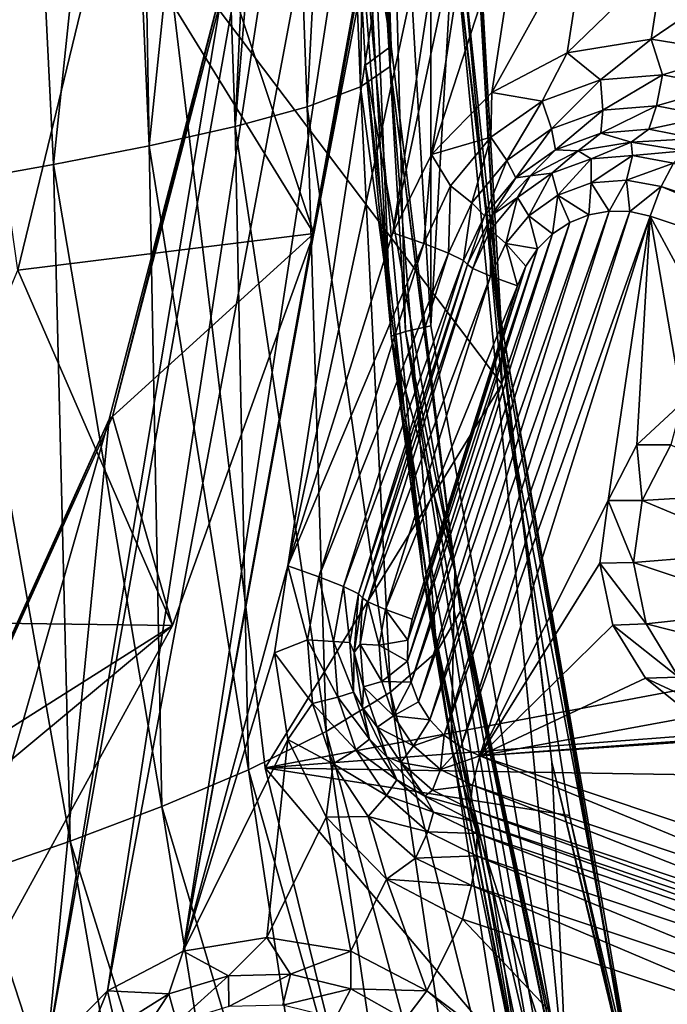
# Model space of a CAD drawing. Header units: metres. Extents: x -237 to 25, y -25 to 25.
# Tile 58 of 165: x -213.52 to -211.67, y -4.24 to -1.43. Entities that reach past the tile are written whole.
import ezdxf

# ---------------------------------------------------------------- set-up
doc = ezdxf.new("R2010")
doc.units = ezdxf.units.M
doc.layers.add('solid_10481232', color=7, linetype='CONTINUOUS')

msp = doc.modelspace()

# ---------------------------------------------------------------- linework, layer by layer
at = {"layer": 'solid_10481232'}
for points in [[(-212.349014, 2.305084, 194.776123), (-212.481339, -0.000694, 194.676453), (-212.348923, -2.306059, 194.776291)], [(-212.284149, -1.177242, 194.825073), (-212.349014, 2.305084, 194.776123), (-212.348923, -2.306059, 194.776291)], [(-212.346085, 1.816949, 81.747589), (-213.443817, -4.38144, 82.021286), (-212.936539, -1.306627, 81.894806)], [(-212.346085, 1.816949, 81.747589), (-213.271378, -4.203956, 81.978294), (-213.443817, -4.38144, 82.021286)], [(-212.346085, 1.816949, 81.747589), (-212.174393, 1.640318, 81.704781), (-213.271378, -4.203956, 81.978294)], [(-212.174393, 1.640318, 81.704781), (-213.05513, -4.090651, 81.924377), (-213.271378, -4.203956, 81.978294)], [(-212.174393, 1.640318, 81.704781), (-212.181824, 0.748102, 81.706635), (-213.05513, -4.090651, 81.924377)], [(-212.181824, 0.748102, 81.706635), (-212.220108, 0.500048, 81.716179), (-213.05513, -4.090651, 81.924377)], [(-212.220108, 0.500048, 81.716179), (-212.756714, -2.991627, 81.849968), (-213.05513, -4.090651, 81.924377)], [(-212.220108, 0.500048, 81.716179), (-212.220108, -0.499952, 81.716179), (-212.756714, -2.991627, 81.849968)], [(-212.461624, -2.336107, 194.592453), (-212.596069, 0.000237, 194.48996), (-212.58017, -0.773837, 194.388367)], [(-212.55658, -0.000243, 194.593628), (-212.596069, 0.000237, 194.48996), (-212.461624, -2.336107, 194.592453)], [(-213.516449, -0.000238, 187.59108), (-213.595642, -0.000214, 187.276398), (-213.711975, -1.896844, 186.354843)], [(-213.424728, -1.845999, 187.508011), (-213.516449, -0.000238, 187.59108), (-213.711975, -1.896844, 186.354843)], [(-213.231659, -0.000318, 188.767838), (-213.516449, -0.000238, 187.59108), (-213.424728, -1.845999, 187.508011)], [(-213.152298, -1.792824, 188.664001), (-213.231659, -0.000318, 188.767838), (-213.424728, -1.845999, 187.508011)], [(-213.182953, -0.000331, 188.978699), (-213.231659, -0.000318, 188.767838), (-213.152298, -1.792824, 188.664001)], [(-212.966827, -0.000383, 189.968185), (-213.182953, -0.000331, 188.978699), (-213.152298, -1.792824, 188.664001)], [(-212.907013, -1.737672, 189.801895), (-212.966827, -0.000383, 189.968185), (-213.152298, -1.792824, 188.664001)], [(-212.825241, -0.000421, 190.689926), (-212.966827, -0.000383, 189.968185), (-212.907013, -1.737672, 189.801895)], [(-212.763412, -0.000443, 191.036026), (-212.825241, -0.000421, 190.689926), (-212.907013, -1.737672, 189.801895)], [(-212.70163, -1.681065, 190.901215), (-212.763412, -0.000443, 191.036026), (-212.907013, -1.737672, 189.801895)], [(-212.612671, -0.000557, 192.043793), (-212.763412, -0.000443, 191.036026), (-212.70163, -1.681065, 190.901215)], [(-212.549469, -1.623667, 191.942032), (-212.612671, -0.000557, 192.043793), (-212.70163, -1.681065, 190.901215)], [(-212.526535, -0.0007, 193.002533), (-212.612671, -0.000557, 192.043793), (-212.549469, -1.623667, 191.942032)], [(-212.52655, -0.000577, 193.823837), (-212.461945, -1.508454, 193.769272), (-212.58017, -0.773837, 194.388367)], [(-212.420303, -2.322566, 194.698746), (-212.55658, -0.000243, 194.593628), (-212.461624, -2.336107, 194.592453)], [(-212.481339, -0.000694, 194.676453), (-212.55658, -0.000243, 194.593628), (-212.420303, -2.322566, 194.698746)], [(-212.464111, -1.566083, 192.90448), (-212.526535, -0.0007, 193.002533), (-212.549469, -1.623667, 191.942032)], [(-212.515259, -0.00069, 193.432739), (-212.461945, -1.508454, 193.769272), (-212.52655, -0.000577, 193.823837)], [(-212.515259, -0.00069, 193.432739), (-212.526535, -0.0007, 193.002533), (-212.464111, -1.566083, 192.90448)], [(-212.515259, -0.00069, 193.432739), (-212.464111, -1.566083, 192.90448), (-212.461945, -1.508454, 193.769272)], [(-212.348923, -2.306059, 194.776291), (-212.481339, -0.000694, 194.676453), (-212.420303, -2.322566, 194.698746)], [(-212.155655, -2.293785, 194.938599), (-212.286118, -0.009636, 194.840256), (-212.284149, -1.177242, 194.825073)], [(-212.278946, -0.009636, 194.891647), (-212.286118, -0.009636, 194.840256), (-212.155655, -2.293785, 194.938599)], [(-212.278946, -0.009636, 194.891647), (-212.155655, -2.293785, 194.938599), (-212.148788, -2.288568, 194.989761)], [(-212.278946, -0.009636, 194.891647), (-212.148788, -2.288568, 194.989761), (-212.261292, -1.226782, 194.967392)], [(-212.220108, -0.499952, 81.716179), (-212.456879, -2.040571, 81.775215), (-212.756714, -2.991627, 81.849968)], [(-212.220108, -0.499952, 81.716179), (-212.181824, -0.748006, 81.706635), (-212.456879, -2.040571, 81.775215)], [(-212.181824, -0.748006, 81.706635), (-212.346085, -1.816853, 81.747589), (-212.456879, -2.040571, 81.775215)], [(-212.181824, -0.748006, 81.706635), (-212.071487, -0.970671, 81.679131), (-212.346085, -1.816853, 81.747589)], [(-212.371628, -3.014302, 194.544998), (-212.58017, -0.773837, 194.388367), (-212.534897, -1.562345, 194.421036)], [(-212.461945, -1.508454, 193.769272), (-212.534897, -1.562345, 194.421036), (-212.58017, -0.773837, 194.388367)], [(-212.461624, -2.336107, 194.592453), (-212.58017, -0.773837, 194.388367), (-212.371628, -3.014302, 194.544998)], [(-213.270157, -1.087999, 83.834778), (-212.457062, -0.872888, 83.63205), (-212.682724, -2.042565, 83.688309)], [(-212.682724, -2.042565, 83.688309), (-212.457062, -0.872888, 83.63205), (-212.928909, -1.302313, 81.999847)], [(-212.071487, -0.970671, 81.679131), (-212.174393, -1.640222, 81.704781), (-212.346085, -1.816853, 81.747589)], [(-212.071487, -0.970671, 81.679131), (-211.90062, -1.146783, 81.63652), (-212.174393, -1.640222, 81.704781)], [(-204.458817, -1.99569, 202.600098), (-204.680573, -1.019234, 202.432968), (-213.105362, -1.20156, 196.084442)], [(-213.656067, -1.234503, 82.3937), (-213.270157, -1.087999, 83.834778), (-213.526917, -2.147571, 83.898796)], [(-213.526917, -2.147571, 83.898796), (-213.270157, -1.087999, 83.834778), (-212.682724, -2.042565, 83.688309)], [(-211.90062, -1.146783, 81.63652), (-211.959076, -1.527152, 81.6511), (-212.174393, -1.640222, 81.704781)], [(-211.90062, -1.146783, 81.63652), (-211.68457, -1.260488, 81.582657), (-211.959076, -1.527152, 81.6511)], [(-212.284149, -1.177242, 194.825073), (-212.348923, -2.306059, 194.776291), (-211.956238, -4.56106, 195.072235)], [(-212.003036, -3.551657, 195.036957), (-212.284149, -1.177242, 194.825073), (-211.956238, -4.56106, 195.072235)], [(-212.155655, -2.293785, 194.938599), (-212.284149, -1.177242, 194.825073), (-212.003036, -3.551657, 195.036957)], [(-213.105362, -1.20156, 196.084442), (-212.261292, -1.226782, 194.967392), (-212.145981, -2.472935, 195.054306)], [(-212.82103, -3.567304, 196.298737), (-213.105362, -1.20156, 196.084442), (-212.145981, -2.472935, 195.054306)], [(-204.458817, -1.99569, 202.600098), (-213.105362, -1.20156, 196.084442), (-212.82103, -3.567304, 196.298737)], [(-212.148788, -2.288568, 194.989761), (-212.145981, -2.472935, 195.054306), (-212.261292, -1.226782, 194.967392)], [(-211.68457, -1.260488, 81.582657), (-211.719498, -1.487819, 81.591362), (-211.959076, -1.527152, 81.6511)], [(-211.68457, -1.260488, 81.582657), (-211.443878, -1.299952, 81.522644), (-211.719498, -1.487819, 81.591362)], [(-213.266083, -2.573042, 81.976974), (-212.936539, -1.306627, 81.894806), (-213.443817, -4.38144, 82.021286)], [(-213.257217, -2.565103, 82.081703), (-212.936539, -1.306627, 81.894806), (-213.266083, -2.573042, 81.976974)], [(-213.257217, -2.565103, 82.081703), (-212.928909, -1.302313, 81.999847), (-212.936539, -1.306627, 81.894806)], [(-212.682724, -2.042565, 83.688309), (-212.928909, -1.302313, 81.999847), (-213.257217, -2.565103, 82.081703)], [(-211.443878, -1.299952, 81.522644), (-211.47876, -1.526939, 81.531342), (-211.719498, -1.487819, 81.591362)], [(-211.863907, -1.603779, 81.609428), (-211.959076, -1.527152, 81.6511), (-211.719498, -1.487819, 81.591362)], [(-211.863907, -1.603779, 81.609428), (-211.719498, -1.487819, 81.591362), (-211.687332, -1.589456, 81.565399)], [(-211.687332, -1.589456, 81.565399), (-211.719498, -1.487819, 81.591362), (-211.47876, -1.526939, 81.531342)], [(-212.461945, -1.508454, 193.769272), (-212.28006, -3.005755, 193.800873), (-212.534897, -1.562345, 194.421036)], [(-212.464111, -1.566083, 192.90448), (-212.28006, -3.005755, 193.800873), (-212.461945, -1.508454, 193.769272)], [(-212.030884, -1.664715, 81.651054), (-212.174393, -1.640222, 81.704781), (-211.959076, -1.527152, 81.6511)], [(-212.030884, -1.664715, 81.651054), (-211.959076, -1.527152, 81.6511), (-211.863907, -1.603779, 81.609428)], [(-211.687332, -1.589456, 81.565399), (-211.47876, -1.526939, 81.531342), (-211.513168, -1.622723, 81.52198)], [(-212.464111, -1.566083, 192.90448), (-212.549469, -1.623667, 191.942032), (-212.331116, -3.236349, 191.876312)], [(-212.371628, -3.014302, 194.544998), (-212.534897, -1.562345, 194.421036), (-212.459274, -2.347367, 194.476013)], [(-212.28006, -3.005755, 193.800873), (-212.459274, -2.347367, 194.476013), (-212.534897, -1.562345, 194.421036)], [(-212.263687, -3.12086, 192.879242), (-212.28006, -3.005755, 193.800873), (-212.464111, -1.566083, 192.90448)], [(-212.263687, -3.12086, 192.879242), (-212.464111, -1.566083, 192.90448), (-212.331116, -3.236349, 191.876312)], [(-211.863907, -1.603779, 81.609428), (-211.687332, -1.589456, 81.565399), (-211.858109, -1.690935, 81.556168)], [(-211.687332, -1.589456, 81.565399), (-211.704025, -1.678437, 81.517746), (-211.858109, -1.690935, 81.556168)], [(-211.687332, -1.589456, 81.565399), (-211.513168, -1.622723, 81.52198), (-211.704025, -1.678437, 81.517746)], [(-212.549469, -1.623667, 191.942032), (-212.70163, -1.681065, 190.901215), (-212.46347, -3.351378, 190.808823)], [(-212.331116, -3.236349, 191.876312), (-212.549469, -1.623667, 191.942032), (-212.46347, -3.351378, 190.808823)], [(-212.030884, -1.664715, 81.651054), (-211.863907, -1.603779, 81.609428), (-212.003799, -1.744107, 81.592491)], [(-211.863907, -1.603779, 81.609428), (-211.858109, -1.690935, 81.556168), (-212.003799, -1.744107, 81.592491)], [(-211.704025, -1.678437, 81.517746), (-211.513168, -1.622723, 81.52198), (-211.552048, -1.707465, 81.479858)], [(-212.176865, -1.768113, 81.687454), (-212.346085, -1.816853, 81.747589), (-212.174393, -1.640222, 81.704781)], [(-212.176865, -1.768113, 81.687454), (-212.174393, -1.640222, 81.704781), (-212.030884, -1.664715, 81.651054)], [(-212.70163, -1.681065, 190.901215), (-212.907013, -1.737672, 189.801895), (-212.647034, -3.464418, 189.694473)], [(-212.46347, -3.351378, 190.808823), (-212.70163, -1.681065, 190.901215), (-212.647034, -3.464418, 189.694473)], [(-212.176865, -1.768113, 81.687454), (-212.030884, -1.664715, 81.651054), (-212.131165, -1.834329, 81.624245)], [(-212.030884, -1.664715, 81.651054), (-212.003799, -1.744107, 81.592491), (-212.131165, -1.834329, 81.624245)], [(-211.704025, -1.678437, 81.517746), (-211.72612, -1.745372, 81.443596), (-211.863281, -1.756497, 81.477798)], [(-211.858109, -1.690935, 81.556168), (-211.704025, -1.678437, 81.517746), (-211.863281, -1.756497, 81.477798)], [(-211.704025, -1.678437, 81.517746), (-211.552048, -1.707465, 81.479858), (-211.72612, -1.745372, 81.443596)], [(-212.003799, -1.744107, 81.592491), (-211.858109, -1.690935, 81.556168), (-211.992966, -1.803829, 81.510132)], [(-211.858109, -1.690935, 81.556168), (-211.863281, -1.756497, 81.477798), (-211.992966, -1.803829, 81.510132)], [(-211.72612, -1.745372, 81.443596), (-211.552048, -1.707465, 81.479858), (-211.590851, -1.771212, 81.409874)], [(-212.907013, -1.737672, 189.801895), (-213.152298, -1.792824, 188.664001), (-212.868546, -3.573873, 188.551102)], [(-212.647034, -3.464418, 189.694473), (-212.907013, -1.737672, 189.801895), (-212.868546, -3.573873, 188.551102)], [(-212.291901, -1.906926, 81.716133), (-212.346085, -1.816853, 81.747589), (-212.176865, -1.768113, 81.687454)], [(-212.291901, -1.906926, 81.716133), (-212.176865, -1.768113, 81.687454), (-212.231552, -1.955455, 81.649277)], [(-212.176865, -1.768113, 81.687454), (-212.131165, -1.834329, 81.624245), (-212.231552, -1.955455, 81.649277)], [(-212.131165, -1.834329, 81.624245), (-212.003799, -1.744107, 81.592491), (-212.106354, -1.884141, 81.538399)], [(-212.003799, -1.744107, 81.592491), (-211.992966, -1.803829, 81.510132), (-212.106354, -1.884141, 81.538399)], [(-211.992966, -1.803829, 81.510132), (-211.863281, -1.756497, 81.477798), (-211.928421, -1.806492, 81.396111)], [(-211.863281, -1.756497, 81.477798), (-211.776688, -1.781723, 81.358276), (-211.928421, -1.806492, 81.396111)], [(-211.863281, -1.756497, 81.477798), (-211.72612, -1.745372, 81.443596), (-211.776688, -1.781723, 81.358276)], [(-211.72612, -1.745372, 81.443596), (-211.590851, -1.771212, 81.409874), (-211.776688, -1.781723, 81.358276)], [(-213.152298, -1.792824, 188.664001), (-213.424728, -1.845999, 187.508011), (-213.115768, -3.678405, 187.397552)], [(-212.868546, -3.573873, 188.551102), (-213.152298, -1.792824, 188.664001), (-213.115768, -3.678405, 187.397552)], [(-211.891083, -1.829599, 81.302071), (-211.928421, -1.806492, 81.396111), (-211.776688, -1.781723, 81.358276)], [(-211.891083, -1.829599, 81.302071), (-211.776688, -1.781723, 81.358276), (-211.772797, -1.820005, 81.272583)], [(-211.776688, -1.781723, 81.358276), (-211.590851, -1.771212, 81.409874), (-211.624954, -1.806492, 81.320442)], [(-211.772797, -1.820005, 81.272583), (-211.776688, -1.781723, 81.358276), (-211.624954, -1.806492, 81.320442)], [(-212.368149, -2.071693, 81.735146), (-212.456879, -2.040571, 81.775215), (-212.346085, -1.816853, 81.747589)], [(-212.368149, -2.071693, 81.735146), (-212.346085, -1.816853, 81.747589), (-212.291901, -1.906926, 81.716133)], [(-212.106354, -1.884141, 81.538399), (-211.992966, -1.803829, 81.510132), (-212.065308, -1.878372, 81.430237)], [(-211.992966, -1.803829, 81.510132), (-211.928421, -1.806492, 81.396111), (-212.065308, -1.878372, 81.430237)], [(-212.00293, -1.870418, 81.329956), (-212.065308, -1.878372, 81.430237), (-211.928421, -1.806492, 81.396111)], [(-212.00293, -1.870418, 81.329956), (-211.928421, -1.806492, 81.396111), (-211.891083, -1.829599, 81.302071)], [(-211.891083, -1.829599, 81.302071), (-211.772797, -1.820005, 81.272583), (-211.890793, -1.898227, 81.242935)], [(-211.772797, -1.820005, 81.272583), (-211.790222, -1.89007, 81.217857), (-211.890793, -1.898227, 81.242935)], [(-211.772797, -1.820005, 81.272583), (-211.656128, -1.842289, 81.243492), (-211.790222, -1.89007, 81.217857)], [(-211.772797, -1.820005, 81.272583), (-211.624954, -1.806492, 81.320442), (-211.656128, -1.842289, 81.243492)], [(-213.424728, -1.845999, 187.508011), (-213.711975, -1.896844, 186.354843), (-213.377289, -3.77694, 186.253464)], [(-213.115768, -3.678405, 187.397552), (-213.424728, -1.845999, 187.508011), (-213.377289, -3.77694, 186.253464)], [(-212.231552, -1.955455, 81.649277), (-212.131165, -1.834329, 81.624245), (-212.195709, -1.99196, 81.560677)], [(-212.131165, -1.834329, 81.624245), (-212.106354, -1.884141, 81.538399), (-212.195709, -1.99196, 81.560677)], [(-212.00293, -1.870418, 81.329956), (-211.891083, -1.829599, 81.302071), (-211.985886, -1.932932, 81.26664)], [(-211.891083, -1.829599, 81.302071), (-211.890793, -1.898227, 81.242935), (-211.985886, -1.932932, 81.26664)], [(-211.790222, -1.89007, 81.217857), (-211.656128, -1.842289, 81.243492), (-211.691025, -1.909016, 81.19313)], [(-211.691025, -1.909016, 81.19313), (-211.656128, -1.842289, 81.243492), (-210.491379, -2.310739, 80.89402)], [(-212.106354, -1.884141, 81.538399), (-212.065308, -1.878372, 81.430237), (-212.17395, -1.990329, 81.457321)], [(-212.100708, -1.93968, 81.35434), (-212.17395, -1.990329, 81.457321), (-212.065308, -1.878372, 81.430237)], [(-212.100708, -1.93968, 81.35434), (-212.065308, -1.878372, 81.430237), (-212.00293, -1.870418, 81.329956)], [(-212.100708, -1.93968, 81.35434), (-212.00293, -1.870418, 81.329956), (-212.069016, -1.991819, 81.287369)], [(-212.00293, -1.870418, 81.329956), (-211.985886, -1.932932, 81.26664), (-212.069016, -1.991819, 81.287369)], [(-213.377289, -3.77694, 186.253464), (-213.711975, -1.896844, 186.354843), (-213.641724, -3.868449, 185.13858)], [(-212.368149, -2.071693, 81.735146), (-212.291901, -1.906926, 81.716133), (-212.29808, -2.099227, 81.665863)], [(-212.291901, -1.906926, 81.716133), (-212.231552, -1.955455, 81.649277), (-212.29808, -2.099227, 81.665863)], [(-212.195709, -1.99196, 81.560677), (-212.106354, -1.884141, 81.538399), (-212.17395, -1.990329, 81.457321)], [(-211.985886, -1.932932, 81.26664), (-211.890793, -1.898227, 81.242935), (-211.897369, -1.989429, 81.223465)], [(-211.890793, -1.898227, 81.242935), (-211.839172, -1.978681, 81.208954), (-211.897369, -1.989429, 81.223465)], [(-211.890793, -1.898227, 81.242935), (-211.790222, -1.89007, 81.217857), (-211.839172, -1.978681, 81.208954)], [(-211.790222, -1.89007, 81.217857), (-211.780777, -1.979812, 81.194397), (-211.839172, -1.978681, 81.208954)], [(-211.790222, -1.89007, 81.217857), (-211.691025, -1.909016, 81.19313), (-211.780777, -1.979812, 81.194397)], [(-211.691025, -1.909016, 81.19313), (-211.722412, -1.99286, 81.179848), (-211.780777, -1.979812, 81.194397)], [(-211.691025, -1.909016, 81.19313), (-210.522766, -2.394582, 80.880745), (-211.722412, -1.99286, 81.179848)], [(-211.691025, -1.909016, 81.19313), (-210.491379, -2.310739, 80.89402), (-210.522766, -2.394582, 80.880745)], [(-212.069016, -1.991819, 81.287369), (-211.985886, -1.932932, 81.26664), (-212.001434, -2.04408, 81.249413)], [(-211.985886, -1.932932, 81.26664), (-211.951981, -2.011543, 81.237083), (-212.001434, -2.04408, 81.249413)], [(-211.985886, -1.932932, 81.26664), (-211.897369, -1.989429, 81.223465), (-211.951981, -2.011543, 81.237083)], [(-212.29808, -2.099227, 81.665863), (-212.231552, -1.955455, 81.649277), (-212.254929, -2.11994, 81.575447)], [(-212.231552, -1.955455, 81.649277), (-212.195709, -1.99196, 81.560677), (-212.254929, -2.11994, 81.575447)], [(-212.177765, -2.032664, 81.37355), (-212.17395, -1.990329, 81.457321), (-212.100708, -1.93968, 81.35434)], [(-212.177765, -2.032664, 81.37355), (-212.100708, -1.93968, 81.35434), (-212.134537, -2.070876, 81.303703)], [(-212.100708, -1.93968, 81.35434), (-212.069016, -1.991819, 81.287369), (-212.134537, -2.070876, 81.303703)], [(-212.38327, -3.379604, 81.34462), (-211.951981, -2.011543, 81.237083), (-211.897369, -1.989429, 81.223465)], [(-212.3517, -3.430572, 81.336746), (-212.38327, -3.379604, 81.34462), (-211.897369, -1.989429, 81.223465)], [(-212.3517, -3.430572, 81.336746), (-211.897369, -1.989429, 81.223465), (-211.839172, -1.978681, 81.208954)], [(-212.310745, -3.474523, 81.32653), (-212.3517, -3.430572, 81.336746), (-211.839172, -1.978681, 81.208954)], [(-212.310745, -3.474523, 81.32653), (-211.839172, -1.978681, 81.208954), (-211.780777, -1.979812, 81.194397)], [(-212.262863, -3.508971, 81.314598), (-212.310745, -3.474523, 81.32653), (-211.780777, -1.979812, 81.194397)], [(-212.262863, -3.508971, 81.314598), (-211.780777, -1.979812, 81.194397), (-211.722412, -1.99286, 81.179848)], [(-212.208221, -3.533766, 81.300972), (-212.262863, -3.508971, 81.314598), (-211.722412, -1.99286, 81.179848)], [(-212.254929, -2.11994, 81.575447), (-212.195709, -1.99196, 81.560677), (-212.243683, -2.131403, 81.474716)], [(-212.195709, -1.99196, 81.560677), (-212.17395, -1.990329, 81.457321), (-212.243683, -2.131403, 81.474716)], [(-212.228836, -2.143034, 81.386284), (-212.243683, -2.131403, 81.474716), (-212.17395, -1.990329, 81.457321)], [(-212.228836, -2.143034, 81.386284), (-212.17395, -1.990329, 81.457321), (-212.177765, -2.032664, 81.37355)], [(-211.842331, -2.804495, 81.209747), (-212.208221, -3.533766, 81.300972), (-211.722412, -1.99286, 81.179848)], [(-212.134537, -2.070876, 81.303703), (-212.069016, -1.991819, 81.287369), (-212.044083, -2.086293, 81.260048)], [(-212.069016, -1.991819, 81.287369), (-212.001434, -2.04408, 81.249413), (-212.044083, -2.086293, 81.260048)], [(-211.760345, -2.645778, 81.189301), (-211.842331, -2.804495, 81.209747), (-211.722412, -1.99286, 81.179848)], [(-211.631226, -2.526048, 81.157112), (-211.760345, -2.645778, 81.189301), (-211.722412, -1.99286, 81.179848)], [(-211.470993, -2.459055, 81.117165), (-211.722412, -1.99286, 81.179848), (-210.522766, -2.394582, 80.880745)], [(-211.470993, -2.459055, 81.117165), (-211.631226, -2.526048, 81.157112), (-211.722412, -1.99286, 81.179848)], [(-204.09697, -2.905696, 202.872772), (-204.458817, -1.99569, 202.600098), (-212.82103, -3.567304, 196.298737)], [(-212.404724, -3.323323, 81.349968), (-212.001434, -2.04408, 81.249413), (-211.951981, -2.011543, 81.237083)], [(-212.38327, -3.379604, 81.34462), (-212.404724, -3.323323, 81.349968), (-211.951981, -2.011543, 81.237083)], [(-213.526917, -2.147571, 83.898796), (-212.682724, -2.042565, 83.688309), (-213.085602, -3.161067, 83.788765)], [(-213.085602, -3.161067, 83.788765), (-212.682724, -2.042565, 83.688309), (-213.257217, -2.565103, 82.081703)], [(-212.368149, -2.071693, 81.735146), (-212.756714, -2.991627, 81.849968), (-212.456879, -2.040571, 81.775215)], [(-212.415161, -3.263335, 81.35257), (-212.044083, -2.086293, 81.260048), (-212.001434, -2.04408, 81.249413)], [(-212.404724, -3.323323, 81.349968), (-212.415161, -3.263335, 81.35257), (-212.001434, -2.04408, 81.249413)], [(-212.228836, -2.143034, 81.386284), (-212.177765, -2.032664, 81.37355), (-212.177963, -2.164715, 81.314529)], [(-212.177765, -2.032664, 81.37355), (-212.134537, -2.070876, 81.303703), (-212.177963, -2.164715, 81.314529)], [(-212.667984, -3.022749, 81.809906), (-212.756714, -2.991627, 81.849968), (-212.368149, -2.071693, 81.735146)], [(-212.667984, -3.022749, 81.809906), (-212.368149, -2.071693, 81.735146), (-212.29808, -2.099227, 81.665863)], [(-212.177963, -2.164715, 81.314529), (-212.134537, -2.070876, 81.303703), (-212.101563, -2.191958, 81.274376)], [(-212.134537, -2.070876, 81.303703), (-212.044083, -2.086293, 81.260048), (-212.077499, -2.135633, 81.268379)], [(-212.134537, -2.070876, 81.303703), (-212.077499, -2.135633, 81.268379), (-212.101563, -2.191958, 81.274376)], [(-212.597931, -3.050284, 81.740623), (-212.667984, -3.022749, 81.809906), (-212.29808, -2.099227, 81.665863)], [(-212.597931, -3.050284, 81.740623), (-212.29808, -2.099227, 81.665863), (-212.254929, -2.11994, 81.575447)], [(-212.415161, -3.263335, 81.35257), (-212.414063, -3.203164, 81.352295), (-212.044083, -2.086293, 81.260048)], [(-212.414063, -3.203164, 81.352295), (-212.077499, -2.135633, 81.268379), (-212.044083, -2.086293, 81.260048)], [(-212.554764, -3.070997, 81.6502), (-212.597931, -3.050284, 81.740623), (-212.254929, -2.11994, 81.575447)], [(-212.554764, -3.070997, 81.6502), (-212.254929, -2.11994, 81.575447), (-212.243683, -2.131403, 81.474716)], [(-212.554764, -3.070997, 81.6502), (-212.243683, -2.131403, 81.474716), (-212.543533, -3.082459, 81.549469)], [(-212.543533, -3.082459, 81.549469), (-212.243683, -2.131403, 81.474716), (-212.228836, -2.143034, 81.386284)], [(-212.414063, -3.203164, 81.352295), (-212.401398, -3.143014, 81.349136), (-212.077499, -2.135633, 81.268379)], [(-212.401398, -3.143014, 81.349136), (-212.101563, -2.191958, 81.274376), (-212.077499, -2.135633, 81.268379)], [(-213.947327, -3.150217, 84.003616), (-213.526917, -2.147571, 83.898796), (-213.085602, -3.161067, 83.788765)], [(-212.528687, -3.094091, 81.461044), (-212.543533, -3.082459, 81.549469), (-212.228836, -2.143034, 81.386284)], [(-212.528687, -3.094091, 81.461044), (-212.228836, -2.143034, 81.386284), (-212.177963, -2.164715, 81.314529)], [(-212.477798, -3.115772, 81.38929), (-212.528687, -3.094091, 81.461044), (-212.177963, -2.164715, 81.314529)], [(-212.477798, -3.115772, 81.38929), (-212.177963, -2.164715, 81.314529), (-212.101563, -2.191958, 81.274376)], [(-212.477798, -3.115772, 81.38929), (-212.101563, -2.191958, 81.274376), (-212.401398, -3.143014, 81.349136)], [(-212.148788, -2.288568, 194.989761), (-212.155655, -2.293785, 194.938599), (-211.766922, -4.531435, 195.231552)], [(-211.766922, -4.531435, 195.231552), (-212.155655, -2.293785, 194.938599), (-212.003036, -3.551657, 195.036957)], [(-212.148788, -2.288568, 194.989761), (-211.766922, -4.531435, 195.231552), (-211.760941, -4.521109, 195.282059)], [(-212.148788, -2.288568, 194.989761), (-211.760941, -4.521109, 195.282059), (-212.145981, -2.472935, 195.054306)], [(-212.420303, -2.322566, 194.698746), (-212.461624, -2.336107, 194.592453), (-212.062775, -4.624249, 194.893082)], [(-211.956238, -4.56106, 195.072235), (-212.348923, -2.306059, 194.776291), (-212.420303, -2.322566, 194.698746)], [(-212.023788, -4.597, 194.997589), (-212.420303, -2.322566, 194.698746), (-212.062775, -4.624249, 194.893082)], [(-211.956238, -4.56106, 195.072235), (-212.420303, -2.322566, 194.698746), (-212.023788, -4.597, 194.997589)], [(-212.062775, -4.624249, 194.893082), (-212.461624, -2.336107, 194.592453), (-212.371628, -3.014302, 194.544998)], [(-212.371628, -3.014302, 194.544998), (-212.459274, -2.347367, 194.476013), (-212.290756, -3.506591, 194.598938)], [(-212.28006, -3.005755, 193.800873), (-212.290756, -3.506591, 194.598938), (-212.459274, -2.347367, 194.476013)], [(-212.82103, -3.567304, 196.298737), (-212.145981, -2.472935, 195.054306), (-211.953064, -3.703945, 195.199707)], [(-211.760941, -4.521109, 195.282059), (-211.953064, -3.703945, 195.199707), (-212.145981, -2.472935, 195.054306)], [(-211.66362, -2.645833, 81.577629), (-211.760345, -2.645778, 81.189301), (-211.631226, -2.526048, 81.157112)], [(-213.266083, -2.573042, 81.976974), (-213.443817, -4.38144, 82.021286), (-214.014145, -5.190456, 82.163483)], [(-213.803726, -3.760637, 82.111023), (-213.266083, -2.573042, 81.976974), (-214.014145, -5.190456, 82.163483)], [(-213.79332, -3.749952, 82.215363), (-213.266083, -2.573042, 81.976974), (-213.803726, -3.760637, 82.111023)], [(-213.79332, -3.749952, 82.215363), (-213.257217, -2.565103, 82.081703), (-213.266083, -2.573042, 81.976974)], [(-213.085602, -3.161067, 83.788765), (-213.257217, -2.565103, 82.081703), (-213.79332, -3.749952, 82.215363)], [(-211.745575, -2.804495, 81.597862), (-211.842331, -2.804495, 81.209747), (-211.760345, -2.645778, 81.189301)], [(-211.66362, -2.645833, 81.577629), (-211.745575, -2.804495, 81.597862), (-211.760345, -2.645778, 81.189301)], [(-211.369354, -2.782077, 83.391975), (-211.745575, -2.804495, 81.597862), (-211.66362, -2.645833, 81.577629)], [(-211.86647, -2.983471, 81.215767), (-212.208221, -3.533766, 81.300972), (-211.842331, -2.804495, 81.209747)], [(-211.76976, -2.981829, 81.604095), (-211.86647, -2.983471, 81.215767), (-211.842331, -2.804495, 81.209747)], [(-211.76976, -2.981829, 81.604095), (-211.842331, -2.804495, 81.209747), (-211.745575, -2.804495, 81.597862)], [(-211.76976, -2.981829, 81.604095), (-211.745575, -2.804495, 81.597862), (-211.394974, -2.951104, 83.40332)], [(-211.394974, -2.951104, 83.40332), (-211.745575, -2.804495, 81.597862), (-211.369354, -2.782077, 83.391975)], [(-203.606705, -3.717911, 203.242233), (-204.09697, -2.905696, 202.872772), (-212.82103, -3.567304, 196.298737)], [(-211.76976, -2.981829, 81.604095), (-211.394974, -2.951104, 83.40332), (-211.370087, -3.11641, 83.406784)], [(-212.756714, -2.991627, 81.849968), (-212.794678, -3.239736, 81.859436), (-213.05513, -4.090651, 81.924377)], [(-212.700272, -3.202243, 81.817955), (-212.794678, -3.239736, 81.859436), (-212.756714, -2.991627, 81.849968)], [(-212.700272, -3.202243, 81.817955), (-212.756714, -2.991627, 81.849968), (-212.667984, -3.022749, 81.809906)], [(-212.28006, -3.005755, 193.800873), (-211.981125, -4.477618, 193.897461), (-212.290756, -3.506591, 194.598938)], [(-212.263687, -3.12086, 192.879242), (-211.981125, -4.477618, 193.897461), (-212.28006, -3.005755, 193.800873)], [(-211.86647, -2.983471, 81.215767), (-211.829315, -3.160231, 81.206497), (-212.208221, -3.533766, 81.300972)], [(-211.733704, -3.157039, 81.595657), (-211.86647, -2.983471, 81.215767), (-211.76976, -2.981829, 81.604095)], [(-211.733704, -3.157039, 81.595657), (-211.829315, -3.160231, 81.206497), (-211.86647, -2.983471, 81.215767)], [(-211.733704, -3.157039, 81.595657), (-211.76976, -2.981829, 81.604095), (-211.370087, -3.11641, 83.406784)], [(-212.700272, -3.202243, 81.817955), (-212.667984, -3.022749, 81.809906), (-212.626083, -3.206906, 81.747643)], [(-212.626083, -3.206906, 81.747643), (-212.667984, -3.022749, 81.809906), (-212.597931, -3.050284, 81.740623)], [(-212.371628, -3.014302, 194.544998), (-212.290756, -3.506591, 194.598938), (-212.056396, -4.64738, 194.770538)], [(-211.920624, -5.197618, 194.884903), (-212.371628, -3.014302, 194.544998), (-212.056396, -4.64738, 194.770538)], [(-212.062775, -4.624249, 194.893082), (-212.371628, -3.014302, 194.544998), (-211.920624, -5.197618, 194.884903)], [(-212.626083, -3.206906, 81.747643), (-212.597931, -3.050284, 81.740623), (-212.579849, -3.210414, 81.656456)], [(-212.579849, -3.210414, 81.656456), (-212.597931, -3.050284, 81.740623), (-212.554764, -3.070997, 81.6502)], [(-212.579849, -3.210414, 81.656456), (-212.554764, -3.070997, 81.6502), (-212.567566, -3.238841, 81.555466)], [(-212.567566, -3.238841, 81.555466), (-212.554764, -3.070997, 81.6502), (-212.543533, -3.082459, 81.549469)], [(-212.550308, -3.214326, 81.466431), (-212.567566, -3.238841, 81.555466), (-212.543533, -3.082459, 81.549469)], [(-212.550308, -3.214326, 81.466431), (-212.543533, -3.082459, 81.549469), (-212.528687, -3.094091, 81.461044)], [(-212.550308, -3.214326, 81.466431), (-212.528687, -3.094091, 81.461044), (-212.496185, -3.217998, 81.393875)], [(-212.496185, -3.217998, 81.393875), (-212.528687, -3.094091, 81.461044), (-212.477798, -3.115772, 81.38929)], [(-212.496185, -3.217998, 81.393875), (-212.477798, -3.115772, 81.38929), (-212.414063, -3.203164, 81.352295)], [(-212.477798, -3.115772, 81.38929), (-212.401398, -3.143014, 81.349136), (-212.414063, -3.203164, 81.352295)], [(-211.733704, -3.157039, 81.595657), (-211.370087, -3.11641, 83.406784), (-211.297989, -3.267452, 83.403496)], [(-212.263687, -3.12086, 192.879242), (-212.331116, -3.236349, 191.876312), (-211.958405, -4.816849, 191.857178)], [(-211.927933, -4.646825, 192.909973), (-211.981125, -4.477618, 193.897461), (-212.263687, -3.12086, 192.879242)], [(-211.927933, -4.646825, 192.909973), (-212.263687, -3.12086, 192.879242), (-211.958405, -4.816849, 191.857178)], [(-214.520126, -4.069037, 84.146431), (-213.947327, -3.150217, 84.003616), (-213.085602, -3.161067, 83.788765)], [(-214.520126, -4.069037, 84.146431), (-213.085602, -3.161067, 83.788765), (-213.655182, -4.199162, 83.930771)], [(-213.085602, -3.161067, 83.788765), (-213.79332, -3.749952, 82.215363), (-213.655182, -4.199162, 83.930771)], [(-211.829315, -3.160231, 81.206497), (-211.736237, -3.311965, 81.183296), (-212.208221, -3.533766, 81.300972)], [(-211.641724, -3.309062, 81.573524), (-211.829315, -3.160231, 81.206497), (-211.733704, -3.157039, 81.595657)], [(-211.641724, -3.309062, 81.573524), (-211.736237, -3.311965, 81.183296), (-211.829315, -3.160231, 81.206497)], [(-211.641724, -3.309062, 81.573524), (-211.733704, -3.157039, 81.595657), (-211.297989, -3.267452, 83.403496)], [(-212.686371, -3.384231, 81.814491), (-212.794678, -3.239736, 81.859436), (-212.700272, -3.202243, 81.817955)], [(-212.700272, -3.202243, 81.817955), (-212.626083, -3.206906, 81.747643), (-212.613968, -3.365705, 81.744621)], [(-212.686371, -3.384231, 81.814491), (-212.700272, -3.202243, 81.817955), (-212.613968, -3.365705, 81.744621)], [(-212.496185, -3.217998, 81.393875), (-212.414063, -3.203164, 81.352295), (-212.415161, -3.263335, 81.35257)], [(-212.626083, -3.206906, 81.747643), (-212.579849, -3.210414, 81.656456), (-212.569046, -3.351769, 81.653763)], [(-212.613968, -3.365705, 81.744621), (-212.626083, -3.206906, 81.747643), (-212.569046, -3.351769, 81.653763)], [(-212.569046, -3.351769, 81.653763), (-212.579849, -3.210414, 81.656456), (-212.567566, -3.238841, 81.555466)], [(-212.541, -3.336231, 81.464111), (-212.567566, -3.238841, 81.555466), (-212.550308, -3.214326, 81.466431)], [(-212.550308, -3.214326, 81.466431), (-212.496185, -3.217998, 81.393875), (-212.488266, -3.321644, 81.391899)], [(-212.541, -3.336231, 81.464111), (-212.550308, -3.214326, 81.466431), (-212.488266, -3.321644, 81.391899)], [(-212.488266, -3.321644, 81.391899), (-212.496185, -3.217998, 81.393875), (-212.415161, -3.263335, 81.35257)], [(-212.794678, -3.239736, 81.859436), (-212.7565, -3.486639, 81.849922), (-213.05513, -4.090651, 81.924377)], [(-212.686371, -3.384231, 81.814491), (-212.7565, -3.486639, 81.849922), (-212.794678, -3.239736, 81.859436)], [(-212.569046, -3.351769, 81.653763), (-212.567566, -3.238841, 81.555466), (-212.543533, -3.395222, 81.549469)], [(-212.541, -3.336231, 81.464111), (-212.543533, -3.395222, 81.549469), (-212.567566, -3.238841, 81.555466)], [(-212.331116, -3.236349, 191.876312), (-212.46347, -3.351378, 190.808823), (-212.052185, -4.986027, 190.75354)], [(-211.958405, -4.816849, 191.857178), (-212.331116, -3.236349, 191.876312), (-212.052185, -4.986027, 190.75354)], [(-212.488266, -3.321644, 81.391899), (-212.415161, -3.263335, 81.35257), (-212.404724, -3.323323, 81.349968)], [(-211.736237, -3.311965, 81.183296), (-211.59874, -3.421563, 81.14901), (-212.208221, -3.533766, 81.300972)], [(-211.504822, -3.419717, 81.54023), (-211.736237, -3.311965, 81.183296), (-211.641724, -3.309062, 81.573524)], [(-211.504822, -3.419717, 81.54023), (-211.59874, -3.421563, 81.14901), (-211.736237, -3.311965, 81.183296)], [(-212.501389, -3.4515, 81.454239), (-212.543533, -3.395222, 81.549469), (-212.541, -3.336231, 81.464111)], [(-212.541, -3.336231, 81.464111), (-212.488266, -3.321644, 81.391899), (-212.45459, -3.419647, 81.383507)], [(-212.501389, -3.4515, 81.454239), (-212.541, -3.336231, 81.464111), (-212.45459, -3.419647, 81.383507)], [(-212.45459, -3.419647, 81.383507), (-212.488266, -3.321644, 81.391899), (-212.404724, -3.323323, 81.349968)], [(-212.45459, -3.419647, 81.383507), (-212.404724, -3.323323, 81.349968), (-212.38327, -3.379604, 81.34462)], [(-212.686371, -3.384231, 81.814491), (-212.613968, -3.365705, 81.744621), (-212.562378, -3.515859, 81.731758)], [(-212.46347, -3.351378, 190.808823), (-212.647034, -3.464418, 189.694473), (-212.195908, -5.15179, 189.614792)], [(-212.613968, -3.365705, 81.744621), (-212.569046, -3.351769, 81.653763), (-212.523117, -3.485429, 81.642311)], [(-212.562378, -3.515859, 81.731758), (-212.613968, -3.365705, 81.744621), (-212.523117, -3.485429, 81.642311)], [(-212.523117, -3.485429, 81.642311), (-212.569046, -3.351769, 81.653763), (-212.543533, -3.395222, 81.549469)], [(-212.052185, -4.986027, 190.75354), (-212.46347, -3.351378, 190.808823), (-212.195908, -5.15179, 189.614792)], [(-212.627243, -3.55631, 81.799744), (-212.7565, -3.486639, 81.849922), (-212.686371, -3.384231, 81.814491)], [(-212.627243, -3.55631, 81.799744), (-212.686371, -3.384231, 81.814491), (-212.562378, -3.515859, 81.731758)], [(-212.523117, -3.485429, 81.642311), (-212.543533, -3.395222, 81.549469), (-212.473785, -3.536296, 81.532082)], [(-212.501389, -3.4515, 81.454239), (-212.473785, -3.536296, 81.532082), (-212.543533, -3.395222, 81.549469)], [(-212.45459, -3.419647, 81.383507), (-212.38327, -3.379604, 81.34462), (-212.3517, -3.430572, 81.336746)], [(-212.501389, -3.4515, 81.454239), (-212.45459, -3.419647, 81.383507), (-212.397461, -3.505329, 81.369255)], [(-212.397461, -3.505329, 81.369255), (-212.45459, -3.419647, 81.383507), (-212.3517, -3.430572, 81.336746)], [(-211.59874, -3.421563, 81.14901), (-211.43364, -3.476084, 81.107849), (-212.208221, -3.533766, 81.300972)], [(-212.434189, -3.552276, 81.437485), (-212.473785, -3.536296, 81.532082), (-212.501389, -3.4515, 81.454239)], [(-212.434189, -3.552276, 81.437485), (-212.501389, -3.4515, 81.454239), (-212.397461, -3.505329, 81.369255)], [(-212.397461, -3.505329, 81.369255), (-212.3517, -3.430572, 81.336746), (-212.310745, -3.474523, 81.32653)], [(-212.647034, -3.464418, 189.694473), (-212.868546, -3.573873, 188.551102), (-212.376831, -5.311496, 188.456894)], [(-212.195908, -5.15179, 189.614792), (-212.647034, -3.464418, 189.694473), (-212.376831, -5.311496, 188.456894)], [(-212.320755, -3.57285, 81.350136), (-212.397461, -3.505329, 81.369255), (-212.310745, -3.474523, 81.32653)], [(-212.320755, -3.57285, 81.350136), (-212.310745, -3.474523, 81.32653), (-212.262863, -3.508971, 81.314598)], [(-211.259995, -3.469292, 81.064552), (-211.008575, -3.935488, 81.001862), (-212.208221, -3.533766, 81.300972)], [(-211.43364, -3.476084, 81.107849), (-211.259995, -3.469292, 81.064552), (-212.208221, -3.533766, 81.300972)], [(-212.7565, -3.486639, 81.849922), (-212.816437, -4.051689, 81.864861), (-213.05513, -4.090651, 81.924377)], [(-212.7565, -3.486639, 81.849922), (-212.64679, -3.708554, 81.822563), (-212.816437, -4.051689, 81.864861)], [(-212.627243, -3.55631, 81.799744), (-212.64679, -3.708554, 81.822563), (-212.7565, -3.486639, 81.849922)], [(-212.562378, -3.515859, 81.731758), (-212.523117, -3.485429, 81.642311), (-212.44519, -3.602283, 81.622887)], [(-212.44519, -3.602283, 81.622887), (-212.523117, -3.485429, 81.642311), (-212.473785, -3.536296, 81.532082)], [(-212.434189, -3.552276, 81.437485), (-212.397461, -3.505329, 81.369255), (-212.320755, -3.57285, 81.350136)], [(-212.320755, -3.57285, 81.350136), (-212.262863, -3.508971, 81.314598), (-212.208221, -3.533766, 81.300972)], [(-211.981125, -4.477618, 193.897461), (-212.056396, -4.64738, 194.770538), (-212.290756, -3.506591, 194.598938)], [(-212.627243, -3.55631, 81.799744), (-212.562378, -3.515859, 81.731758), (-212.474823, -3.647134, 81.70993)], [(-212.474823, -3.647134, 81.70993), (-212.562378, -3.515859, 81.731758), (-212.44519, -3.602283, 81.622887)], [(-212.44519, -3.602283, 81.622887), (-212.473785, -3.536296, 81.532082), (-212.365143, -3.648253, 81.504997)], [(-212.434189, -3.552276, 81.437485), (-212.365143, -3.648253, 81.504997), (-212.473785, -3.536296, 81.532082)], [(-212.229691, -3.617609, 81.327431), (-212.320755, -3.57285, 81.350136), (-212.208221, -3.533766, 81.300972)], [(-211.030045, -4.019331, 81.028328), (-212.229691, -3.617609, 81.327431), (-212.208221, -3.533766, 81.300972)], [(-211.030045, -4.019331, 81.028328), (-212.208221, -3.533766, 81.300972), (-211.008575, -3.935488, 81.001862)], [(-212.82103, -3.567304, 196.298737), (-211.953064, -3.703945, 195.199707), (-211.683701, -4.912245, 195.402695)], [(-212.25766, -5.854945, 196.723297), (-212.82103, -3.567304, 196.298737), (-211.683701, -4.912245, 195.402695)], [(-203.606705, -3.717911, 203.242233), (-212.82103, -3.567304, 196.298737), (-212.25766, -5.854945, 196.723297)], [(-212.526917, -3.706755, 81.774734), (-212.64679, -3.708554, 81.822563), (-212.627243, -3.55631, 81.799744)], [(-212.526917, -3.706755, 81.774734), (-212.627243, -3.55631, 81.799744), (-212.474823, -3.647134, 81.70993)], [(-212.343964, -3.631692, 81.414986), (-212.365143, -3.648253, 81.504997), (-212.434189, -3.552276, 81.437485)], [(-212.343964, -3.631692, 81.414986), (-212.434189, -3.552276, 81.437485), (-212.320755, -3.57285, 81.350136)], [(-211.443237, -5.846849, 195.458847), (-212.003036, -3.551657, 195.036957), (-211.956238, -4.56106, 195.072235)], [(-211.766922, -4.531435, 195.231552), (-212.003036, -3.551657, 195.036957), (-211.443237, -5.846849, 195.458847)], [(-212.868546, -3.573873, 188.551102), (-213.115768, -3.678405, 187.397552), (-212.583618, -5.462844, 187.297119)], [(-212.376831, -5.311496, 188.456894), (-212.868546, -3.573873, 188.551102), (-212.583618, -5.462844, 187.297119)], [(-212.343964, -3.631692, 81.414986), (-212.320755, -3.57285, 81.350136), (-212.229691, -3.617609, 81.327431)], [(-212.474823, -3.647134, 81.70993), (-212.44519, -3.602283, 81.622887), (-212.340576, -3.69437, 81.596802)], [(-212.340576, -3.69437, 81.596802), (-212.44519, -3.602283, 81.622887), (-212.365143, -3.648253, 81.504997)], [(-212.236862, -3.684336, 81.38829), (-212.343964, -3.631692, 81.414986), (-212.229691, -3.617609, 81.327431)], [(-211.037216, -4.086058, 81.08918), (-212.236862, -3.684336, 81.38829), (-212.229691, -3.617609, 81.327431)], [(-211.030045, -4.019331, 81.028328), (-211.037216, -4.086058, 81.08918), (-212.229691, -3.617609, 81.327431)], [(-212.526917, -3.706755, 81.774734), (-212.474823, -3.647134, 81.70993), (-212.3573, -3.750584, 81.680626)], [(-212.3573, -3.750584, 81.680626), (-212.474823, -3.647134, 81.70993), (-212.340576, -3.69437, 81.596802)], [(-212.236862, -3.684336, 81.38829), (-212.365143, -3.648253, 81.504997), (-212.343964, -3.631692, 81.414986)], [(-212.340576, -3.69437, 81.596802), (-212.365143, -3.648253, 81.504997), (-212.228271, -3.720134, 81.470871)], [(-212.236862, -3.684336, 81.38829), (-212.228271, -3.720134, 81.470871), (-212.365143, -3.648253, 81.504997)], [(-213.115768, -3.678405, 187.397552), (-213.377289, -3.77694, 186.253464), (-212.806046, -5.603862, 186.153854)], [(-212.583618, -5.462844, 187.297119), (-213.115768, -3.678405, 187.397552), (-212.806046, -5.603862, 186.153854)], [(-212.64679, -3.708554, 81.822563), (-212.576797, -4.090579, 81.805115), (-212.816437, -4.051689, 81.864861)], [(-212.526917, -3.706755, 81.774734), (-212.475418, -3.885501, 81.779839), (-212.64679, -3.708554, 81.822563)], [(-212.64679, -3.708554, 81.822563), (-212.475418, -3.885501, 81.779839), (-212.576797, -4.090579, 81.805115)], [(-212.392227, -3.825312, 81.74115), (-212.475418, -3.885501, 81.779839), (-212.526917, -3.706755, 81.774734)], [(-212.392227, -3.825312, 81.74115), (-212.526917, -3.706755, 81.774734), (-212.3573, -3.750584, 81.680626)], [(-212.3573, -3.750584, 81.680626), (-212.340576, -3.69437, 81.596802), (-212.2164, -3.755413, 81.565842)], [(-212.2164, -3.755413, 81.565842), (-212.340576, -3.69437, 81.596802), (-212.228271, -3.720134, 81.470871)], [(-211.028625, -4.121856, 81.171761), (-212.228271, -3.720134, 81.470871), (-212.236862, -3.684336, 81.38829)], [(-211.037216, -4.086058, 81.08918), (-211.028625, -4.121856, 81.171761), (-212.236862, -3.684336, 81.38829)], [(-211.760941, -4.521109, 195.282059), (-211.683701, -4.912245, 195.402695), (-211.953064, -3.703945, 195.199707)], [(-203.606705, -3.717911, 203.242233), (-212.25766, -5.854945, 196.723297), (-211.427795, -8.012175, 197.348663)], [(-211.016754, -4.157135, 81.266731), (-212.2164, -3.755413, 81.565842), (-212.228271, -3.720134, 81.470871)], [(-211.016754, -4.157135, 81.266731), (-212.228271, -3.720134, 81.470871), (-211.028625, -4.121856, 81.171761)], [(-212.392227, -3.825312, 81.74115), (-212.3573, -3.750584, 81.680626), (-212.217804, -3.81916, 81.645844)], [(-212.217804, -3.81916, 81.645844), (-212.3573, -3.750584, 81.680626), (-212.2164, -3.755413, 81.565842)], [(-211.018158, -4.220882, 81.346741), (-212.217804, -3.81916, 81.645844), (-212.2164, -3.755413, 81.565842)], [(-211.016754, -4.157135, 81.266731), (-211.018158, -4.220882, 81.346741), (-212.2164, -3.755413, 81.565842)], [(-213.377289, -3.77694, 186.253464), (-213.641724, -3.868449, 185.13858), (-213.033951, -5.732651, 185.045593)], [(-212.806046, -5.603862, 186.153854), (-213.377289, -3.77694, 186.253464), (-213.033951, -5.732651, 185.045593)], [(-212.232361, -3.903902, 81.701294), (-212.392227, -3.825312, 81.74115), (-212.217804, -3.81916, 81.645844)], [(-211.0327, -4.305624, 81.402184), (-212.232361, -3.903902, 81.701294), (-212.217804, -3.81916, 81.645844)], [(-211.018158, -4.220882, 81.346741), (-211.0327, -4.305624, 81.402184), (-212.217804, -3.81916, 81.645844)], [(-212.232361, -3.903902, 81.701294), (-212.475418, -3.885501, 81.779839), (-212.392227, -3.825312, 81.74115)], [(-213.641724, -3.868449, 185.13858), (-213.897827, -3.952276, 184.072876), (-213.257202, -5.847931, 183.991196)], [(-213.033951, -5.732651, 185.045593), (-213.641724, -3.868449, 185.13858), (-213.257202, -5.847931, 183.991196)], [(-212.475418, -3.885501, 81.779839), (-212.359573, -4.204454, 81.750954), (-212.576797, -4.090579, 81.805115)], [(-212.475418, -3.885501, 81.779839), (-212.258347, -3.999686, 81.725716), (-212.359573, -4.204454, 81.750954)], [(-212.232361, -3.903902, 81.701294), (-212.258347, -3.999686, 81.725716), (-212.475418, -3.885501, 81.779839)], [(-212.232361, -3.903902, 81.701294), (-211.058685, -4.401408, 81.426605), (-212.258347, -3.999686, 81.725716)], [(-211.0327, -4.305624, 81.402184), (-211.058685, -4.401408, 81.426605), (-212.232361, -3.903902, 81.701294)], [(-213.257202, -5.847931, 183.991196), (-213.897827, -3.952276, 184.072876), (-213.716888, -5.320278, 183.034286)], [(-212.258347, -3.999686, 81.725716), (-211.339096, -4.968575, 81.496521), (-212.359573, -4.204454, 81.750954)], [(-212.258347, -3.999686, 81.725716), (-211.058685, -4.401408, 81.426605), (-211.339096, -4.968575, 81.496521)], [(-212.926193, -4.16099, 81.874283), (-213.05513, -4.090651, 81.924377), (-212.816437, -4.051689, 81.864861)], [(-212.926193, -4.16099, 81.874283), (-212.816437, -4.051689, 81.864861), (-212.74913, -4.156212, 81.830139)], [(-212.74913, -4.156212, 81.830139), (-212.816437, -4.051689, 81.864861), (-212.576797, -4.090579, 81.805115)], [(-213.096024, -4.212838, 81.916626), (-213.271378, -4.203956, 81.978294), (-213.05513, -4.090651, 81.924377)], [(-213.096024, -4.212838, 81.916626), (-213.05513, -4.090651, 81.924377), (-212.926193, -4.16099, 81.874283)], [(-212.74913, -4.156212, 81.830139), (-212.576797, -4.090579, 81.805115), (-212.576889, -4.198827, 81.787193)], [(-212.576889, -4.198827, 81.787193), (-212.576797, -4.090579, 81.805115), (-212.359573, -4.204454, 81.750954)], [(-212.926193, -4.16099, 81.874283), (-212.74913, -4.156212, 81.830139), (-212.924835, -4.248996, 81.822128)], [(-212.74913, -4.156212, 81.830139), (-212.770325, -4.244827, 81.783607), (-212.924835, -4.248996, 81.822128)], [(-212.74913, -4.156212, 81.830139), (-212.576889, -4.198827, 81.787193), (-212.770325, -4.244827, 81.783607)], [(-213.096024, -4.212838, 81.916626), (-212.926193, -4.16099, 81.874283), (-213.073029, -4.294237, 81.859077)], [(-212.926193, -4.16099, 81.874283), (-212.924835, -4.248996, 81.822128), (-213.073029, -4.294237, 81.859077)], [(-213.271378, -4.203956, 81.978294), (-213.368973, -4.440638, 81.98468), (-213.443817, -4.38144, 82.021286)], [(-213.247055, -4.30822, 81.954285), (-213.368973, -4.440638, 81.98468), (-213.271378, -4.203956, 81.978294)], [(-213.247055, -4.30822, 81.954285), (-213.271378, -4.203956, 81.978294), (-213.096024, -4.212838, 81.916626)], [(-213.247055, -4.30822, 81.954285), (-213.096024, -4.212838, 81.916626), (-213.204803, -4.377466, 81.891937)], [(-213.096024, -4.212838, 81.916626), (-213.073029, -4.294237, 81.859077), (-213.204803, -4.377466, 81.891937)], [(-212.576889, -4.198827, 81.787193), (-212.620041, -4.282012, 81.746132), (-212.770325, -4.244827, 81.783607)], [(-212.576889, -4.198827, 81.787193), (-212.421219, -4.285933, 81.748383), (-212.620041, -4.282012, 81.746132)], [(-212.576889, -4.198827, 81.787193), (-212.359573, -4.204454, 81.750954), (-212.421219, -4.285933, 81.748383)], [(-212.421219, -4.285933, 81.748383), (-212.359573, -4.204454, 81.750954), (-211.400742, -5.050054, 81.49395)], [(-211.400742, -5.050054, 81.49395), (-212.359573, -4.204454, 81.750954), (-211.339096, -4.968575, 81.496521)]]:
    msp.add_3dface(points, dxfattribs=at)

doc.saveas('drawing.dxf')
